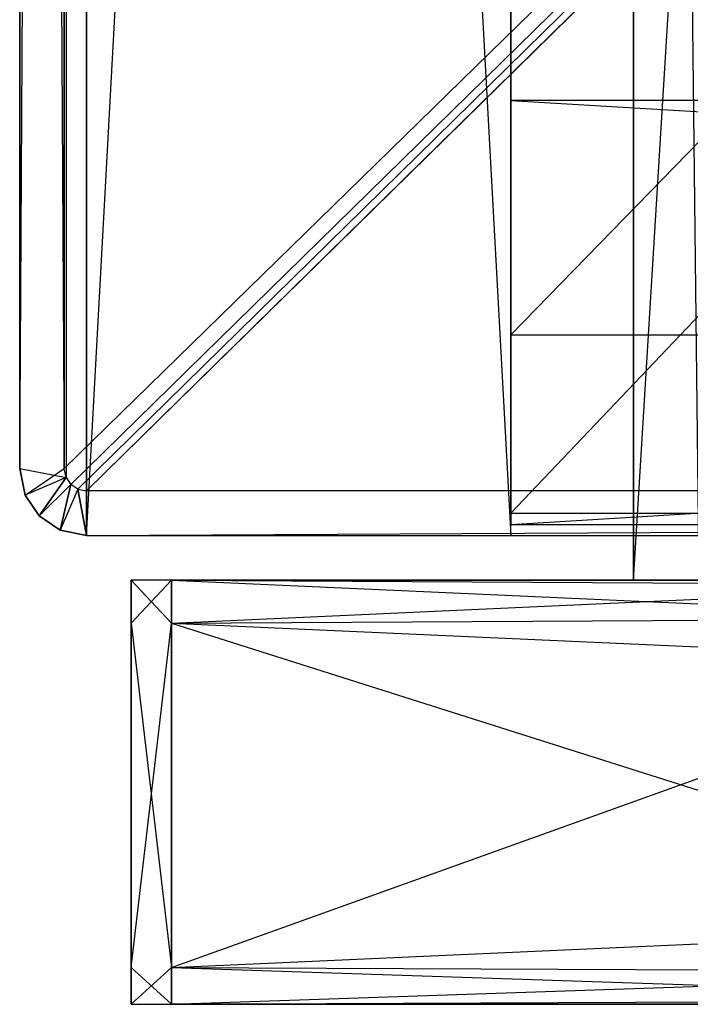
# Model space of a CAD drawing. Extents: x -0.356 to 0, y -0.372 to 0.
# Tile 1 of 32: x -0.356 to -0.326, y -0.37 to -0.326. Entities that reach past the tile are written whole.
import ezdxf

# ---------------------------------------------------------------- set-up
doc = ezdxf.new("R2010")
doc.units = 0
for name, color, linetype in [('L0_BLENDE_N_A714__0___REPLACEMT', 7, 'CONTINUOUS'), ('L10_SCHUB_N_A714__3___REPLACEMT', 7, 'CONTINUOUS'), ('L14_FRONTO_N_A714__0___REPLACEM', 7, 'CONTINUOUS'), ('L1_KORPUS_N_A714__5___REPLACEMT', 7, 'CONTINUOUS'), ('L21_FRONTU_N_A714__0___REPLACEM', 7, 'CONTINUOUS'), ('L4_KORPUS_N_A714__2___REPLACEMT', 7, 'CONTINUOUS'), ('L5_KORPUS_N_A714__1___REPLACEMT', 7, 'CONTINUOUS'), ('L6_KORPUS_N_A714__0___REPLACEMT', 7, 'CONTINUOUS'), ('L7_PLATTE_N_A714__0___REPLACEMT', 7, 'CONTINUOUS')]:
    doc.layers.add(name, color=color, linetype=linetype)

msp = doc.modelspace()

# ---------------------------------------------------------------- linework, layer by layer
at = {"layer": 'L0_BLENDE_N_A714__0___REPLACEMT', "color": 250}
for points, invisible_edges in [([(-0.022, -0.3485, 0.551), (-0.334, -0.3295, 0.551), (-0.334, -0.3485, 0.551), (-0.022, -0.3485, 0.551)], 13), ([(-0.334, -0.3295, 0.551), (-0.022, -0.3485, 0.551), (-0.022, -0.3295, 0.551), (-0.334, -0.3295, 0.551)], 14), ([(-0.334, -0.3295, 0.551), (-0.022, -0.3295, 0.485), (-0.334, -0.3295, 0.485), (-0.334, -0.3295, 0.551)], 13), ([(-0.022, -0.3295, 0.485), (-0.334, -0.3295, 0.551), (-0.022, -0.3295, 0.551), (-0.022, -0.3295, 0.485)], 14), ([(-0.022, -0.3295, 0.485), (-0.334, -0.3485, 0.485), (-0.334, -0.3295, 0.485), (-0.022, -0.3295, 0.485)], 13), ([(-0.334, -0.3485, 0.485), (-0.022, -0.3295, 0.485), (-0.022, -0.3485, 0.485), (-0.334, -0.3485, 0.485)], 14), ([(-0.334, -0.3485, 0.551), (-0.334, -0.3295, 0.485), (-0.334, -0.3485, 0.485), (-0.334, -0.3485, 0.551)], 13), ([(-0.334, -0.3295, 0.485), (-0.334, -0.3485, 0.551), (-0.334, -0.3295, 0.551), (-0.334, -0.3295, 0.485)], 14), ([(-0.022, -0.3485, 0.551), (-0.334, -0.3485, 0.485), (-0.022, -0.3485, 0.485), (-0.022, -0.3485, 0.551)], 13), ([(-0.334, -0.3485, 0.485), (-0.022, -0.3485, 0.551), (-0.334, -0.3485, 0.551), (-0.334, -0.3485, 0.485)], 14)]:
    msp.add_3dface(points, dxfattribs=dict(at, invisible_edges=invisible_edges))
at = {"layer": 'L10_SCHUB_N_A714__3___REPLACEMT', "color": 8}
for points, invisible_edges in [([(-0.325575, -0.351, 0.646403), (-0.3285, -0.089, 0.6074), (-0.3285, -0.351, 0.6074), (-0.325575, -0.351, 0.646403)], 13), ([(-0.3285, -0.089, 0.6074), (-0.325575, -0.351, 0.646403), (-0.325575, -0.089, 0.646403), (-0.3285, -0.089, 0.6074)], 14), ([(-0.3285, -0.351, 0.6074), (-0.3285, -0.089, 0.5634), (-0.3285, -0.351, 0.5634), (-0.3285, -0.351, 0.6074)], 13), ([(-0.3285, -0.089, 0.5634), (-0.3285, -0.351, 0.6074), (-0.3285, -0.089, 0.6074), (-0.3285, -0.089, 0.5634)], 14), ([(-0.3125, -0.089, 0.5634), (-0.3285, -0.351, 0.5634), (-0.3285, -0.089, 0.5634), (-0.3125, -0.089, 0.5634)], 13), ([(-0.3285, -0.351, 0.5634), (-0.3125, -0.089, 0.5634), (-0.3125, -0.351, 0.5634), (-0.3285, -0.351, 0.5634)], 14), ([(-0.3125, -0.351, 0.6464), (-0.3285, -0.351, 0.5634), (-0.3125, -0.351, 0.5634), (-0.3125, -0.351, 0.6464)], 13), ([(-0.3285, -0.351, 0.5634), (-0.3125, -0.351, 0.6464), (-0.3285, -0.351, 0.6074), (-0.3285, -0.351, 0.5634)], 10), ([(-0.3285, -0.351, 0.6074), (-0.3125, -0.351, 0.6464), (-0.325575, -0.351, 0.646403), (-0.3285, -0.351, 0.6074)], 13)]:
    msp.add_3dface(points, dxfattribs=dict(at, invisible_edges=invisible_edges))
at = {"layer": 'L14_FRONTO_N_A714__0___REPLACEM', "color": 8}
for points, invisible_edges in [([(-0.351, -0.352928, 0.85429), (-0.351, -0.351, 0.522618), (-0.351, -0.352928, 0.522618), (-0.351, -0.352928, 0.85429)], 13), ([(-0.351, -0.351, 0.522618), (-0.351, -0.352928, 0.85429), (-0.351, -0.351, 0.85429), (-0.351, -0.351, 0.522618)], 14), ([(-0.351, -0.351, 0.85429), (-0.349193, -0.351, 0.522618), (-0.351, -0.351, 0.522618), (-0.351, -0.351, 0.85429)], 13), ([(-0.349193, -0.351, 0.522618), (-0.351, -0.351, 0.85429), (-0.349193, -0.351, 0.85429), (-0.349193, -0.351, 0.522618)], 14), ([(-0.351, -0.352928, 0.856), (-0.351, -0.351, 0.85429), (-0.351, -0.352928, 0.85429), (-0.351, -0.352928, 0.856)], 13), ([(-0.351, -0.351, 0.85429), (-0.351, -0.352928, 0.856), (-0.351, -0.351, 0.856), (-0.351, -0.351, 0.85429)], 14), ([(-0.351, -0.351, 0.856), (-0.349193, -0.351, 0.85429), (-0.351, -0.351, 0.85429), (-0.351, -0.351, 0.856)], 13), ([(-0.349193, -0.351, 0.85429), (-0.351, -0.351, 0.856), (-0.349193, -0.351, 0.856), (-0.349193, -0.351, 0.85429)], 14), ([(-0.349193, -0.352928, 0.856), (-0.351, -0.351, 0.856), (-0.351, -0.352928, 0.856), (-0.349193, -0.352928, 0.856)], 13), ([(-0.351, -0.351, 0.856), (-0.349193, -0.352928, 0.856), (-0.349193, -0.351, 0.856), (-0.351, -0.351, 0.856)], 14), ([(-0.351, -0.352928, 0.522618), (-0.351, -0.351, 0.521), (-0.351, -0.352928, 0.521), (-0.351, -0.352928, 0.522618)], 13), ([(-0.351, -0.351, 0.521), (-0.351, -0.352928, 0.522618), (-0.351, -0.351, 0.522618), (-0.351, -0.351, 0.521)], 14), ([(-0.351, -0.351, 0.522618), (-0.349193, -0.351, 0.521), (-0.351, -0.351, 0.521), (-0.351, -0.351, 0.522618)], 13), ([(-0.349193, -0.351, 0.521), (-0.351, -0.351, 0.522618), (-0.349193, -0.351, 0.522618), (-0.349193, -0.351, 0.521)], 14), ([(-0.349193, -0.351, 0.521), (-0.351, -0.352928, 0.521), (-0.351, -0.351, 0.521), (-0.349193, -0.351, 0.521)], 13), ([(-0.351, -0.352928, 0.521), (-0.349193, -0.351, 0.521), (-0.349193, -0.352928, 0.521), (-0.351, -0.352928, 0.521)], 14), ([(-0.349193, -0.351, 0.856), (-0.006722, -0.351, 0.85429), (-0.349193, -0.351, 0.85429), (-0.349193, -0.351, 0.856)], 13), ([(-0.006722, -0.351, 0.85429), (-0.349193, -0.351, 0.856), (-0.006722, -0.351, 0.856), (-0.006722, -0.351, 0.85429)], 14), ([(-0.349193, -0.351, 0.85429), (-0.306902, -0.351, 0.522618), (-0.349193, -0.351, 0.522618), (-0.349193, -0.351, 0.85429)], 13), ([(-0.306902, -0.351, 0.522618), (-0.349193, -0.351, 0.85429), (-0.306834, -0.351, 0.534658), (-0.306902, -0.351, 0.522618)], 10), ([(-0.306834, -0.351, 0.534658), (-0.349193, -0.351, 0.85429), (-0.30659, -0.351, 0.5363), (-0.306834, -0.351, 0.534658)], 13), ([(-0.30659, -0.351, 0.5363), (-0.349193, -0.351, 0.85429), (-0.305628, -0.351, 0.539473), (-0.30659, -0.351, 0.5363)], 10), ([(-0.305628, -0.351, 0.539473), (-0.349193, -0.351, 0.85429), (-0.304065, -0.351, 0.542398), (-0.305628, -0.351, 0.539473)], 13), ([(-0.304065, -0.351, 0.542398), (-0.349193, -0.351, 0.85429), (-0.301961, -0.351, 0.544961), (-0.304065, -0.351, 0.542398)], 10), ([(-0.301961, -0.351, 0.544961), (-0.349193, -0.351, 0.85429), (-0.299398, -0.351, 0.547065), (-0.301961, -0.351, 0.544961)], 13), ([(-0.299398, -0.351, 0.547065), (-0.349193, -0.351, 0.85429), (-0.296473, -0.351, 0.548628), (-0.299398, -0.351, 0.547065)], 10), ([(-0.296473, -0.351, 0.548628), (-0.349193, -0.351, 0.85429), (-0.2933, -0.351, 0.54959), (-0.296473, -0.351, 0.548628)], 13), ([(-0.2933, -0.351, 0.54959), (-0.349193, -0.351, 0.85429), (-0.29, -0.351, 0.549915), (-0.2933, -0.351, 0.54959)], 10), ([(-0.006722, -0.351, 0.85429), (-0.29, -0.351, 0.549915), (-0.349193, -0.351, 0.85429), (-0.006722, -0.351, 0.85429)], 15), ([(-0.349193, -0.351, 0.522618), (-0.306915, -0.351, 0.521), (-0.349193, -0.351, 0.521), (-0.349193, -0.351, 0.522618)], 13), ([(-0.306915, -0.351, 0.521), (-0.349193, -0.351, 0.522618), (-0.306902, -0.351, 0.522618), (-0.306915, -0.351, 0.521)], 14), ([(-0.006722, -0.352928, 0.856), (-0.349193, -0.351, 0.856), (-0.349193, -0.352928, 0.856), (-0.006722, -0.352928, 0.856)], 13), ([(-0.349193, -0.351, 0.856), (-0.006722, -0.352928, 0.856), (-0.006722, -0.351, 0.856), (-0.349193, -0.351, 0.856)], 14), ([(-0.306915, -0.351, 0.521), (-0.349193, -0.352928, 0.521), (-0.349193, -0.351, 0.521), (-0.306915, -0.351, 0.521)], 13), ([(-0.349193, -0.352928, 0.521), (-0.306915, -0.351, 0.521), (-0.306214, -0.352928, 0.521), (-0.349193, -0.352928, 0.521)], 14), ([(-0.351, -0.368345, 0.85429), (-0.351, -0.352928, 0.522618), (-0.351, -0.368345, 0.522618), (-0.351, -0.368345, 0.85429)], 13), ([(-0.351, -0.352928, 0.522618), (-0.351, -0.368345, 0.85429), (-0.351, -0.352928, 0.85429), (-0.351, -0.352928, 0.522618)], 14), ([(-0.351, -0.368345, 0.522618), (-0.351, -0.352928, 0.521), (-0.351, -0.368345, 0.521), (-0.351, -0.368345, 0.522618)], 13), ([(-0.351, -0.352928, 0.521), (-0.351, -0.368345, 0.522618), (-0.351, -0.352928, 0.522618), (-0.351, -0.352928, 0.521)], 14), ([(-0.349193, -0.352928, 0.521), (-0.351, -0.368345, 0.521), (-0.351, -0.352928, 0.521), (-0.349193, -0.352928, 0.521)], 13), ([(-0.351, -0.368345, 0.521), (-0.349193, -0.352928, 0.521), (-0.349193, -0.368345, 0.521), (-0.351, -0.368345, 0.521)], 14), ([(-0.349193, -0.368345, 0.856), (-0.351, -0.352928, 0.856), (-0.351, -0.368345, 0.856), (-0.349193, -0.368345, 0.856)], 13), ([(-0.351, -0.352928, 0.856), (-0.349193, -0.368345, 0.856), (-0.349193, -0.352928, 0.856), (-0.351, -0.352928, 0.856)], 14), ([(-0.351, -0.368345, 0.856), (-0.351, -0.352928, 0.85429), (-0.351, -0.368345, 0.85429), (-0.351, -0.368345, 0.856)], 13), ([(-0.351, -0.352928, 0.85429), (-0.351, -0.368345, 0.856), (-0.351, -0.352928, 0.856), (-0.351, -0.352928, 0.85429)], 14), ([(-0.306214, -0.352928, 0.521), (-0.349193, -0.368345, 0.521), (-0.349193, -0.352928, 0.521), (-0.306214, -0.352928, 0.521)], 13), ([(-0.349193, -0.368345, 0.521), (-0.306214, -0.352928, 0.521), (-0.300602, -0.368345, 0.521), (-0.349193, -0.368345, 0.521)], 14), ([(-0.006722, -0.368345, 0.856), (-0.349193, -0.352928, 0.856), (-0.349193, -0.368345, 0.856), (-0.006722, -0.368345, 0.856)], 13), ([(-0.349193, -0.352928, 0.856), (-0.006722, -0.368345, 0.856), (-0.006722, -0.352928, 0.856), (-0.349193, -0.352928, 0.856)], 14), ([(-0.351, -0.37, 0.85429), (-0.351, -0.368345, 0.522618), (-0.351, -0.37, 0.522618), (-0.351, -0.37, 0.85429)], 13), ([(-0.351, -0.368345, 0.522618), (-0.351, -0.37, 0.85429), (-0.351, -0.368345, 0.85429), (-0.351, -0.368345, 0.522618)], 14), ([(-0.351, -0.37, 0.856), (-0.351, -0.368345, 0.85429), (-0.351, -0.37, 0.85429), (-0.351, -0.37, 0.856)], 13), ([(-0.351, -0.368345, 0.85429), (-0.351, -0.37, 0.856), (-0.351, -0.368345, 0.856), (-0.351, -0.368345, 0.85429)], 14), ([(-0.349193, -0.368345, 0.521), (-0.351, -0.37, 0.521), (-0.351, -0.368345, 0.521), (-0.349193, -0.368345, 0.521)], 13), ([(-0.351, -0.37, 0.521), (-0.349193, -0.368345, 0.521), (-0.349193, -0.37, 0.521), (-0.351, -0.37, 0.521)], 14), ([(-0.349193, -0.37, 0.856), (-0.351, -0.368345, 0.856), (-0.351, -0.37, 0.856), (-0.349193, -0.37, 0.856)], 13), ([(-0.351, -0.368345, 0.856), (-0.349193, -0.37, 0.856), (-0.349193, -0.368345, 0.856), (-0.351, -0.368345, 0.856)], 14), ([(-0.351, -0.37, 0.522618), (-0.351, -0.368345, 0.521), (-0.351, -0.37, 0.521), (-0.351, -0.37, 0.522618)], 13), ([(-0.351, -0.368345, 0.521), (-0.351, -0.37, 0.522618), (-0.351, -0.368345, 0.522618), (-0.351, -0.368345, 0.521)], 14), ([(-0.300602, -0.368345, 0.521), (-0.349193, -0.37, 0.521), (-0.349193, -0.368345, 0.521), (-0.300602, -0.368345, 0.521)], 13), ([(-0.349193, -0.37, 0.521), (-0.300602, -0.368345, 0.521), (-0.3, -0.37, 0.521), (-0.349193, -0.37, 0.521)], 14), ([(-0.006722, -0.37, 0.856), (-0.349193, -0.368345, 0.856), (-0.349193, -0.37, 0.856), (-0.006722, -0.37, 0.856)], 13), ([(-0.349193, -0.368345, 0.856), (-0.006722, -0.37, 0.856), (-0.006722, -0.368345, 0.856), (-0.349193, -0.368345, 0.856)], 14), ([(-0.349193, -0.37, 0.85429), (-0.351, -0.37, 0.522618), (-0.349193, -0.37, 0.522618), (-0.349193, -0.37, 0.85429)], 13), ([(-0.351, -0.37, 0.522618), (-0.349193, -0.37, 0.85429), (-0.351, -0.37, 0.85429), (-0.351, -0.37, 0.522618)], 14), ([(-0.349193, -0.37, 0.522618), (-0.351, -0.37, 0.521), (-0.349193, -0.37, 0.521), (-0.349193, -0.37, 0.522618)], 13), ([(-0.351, -0.37, 0.521), (-0.349193, -0.37, 0.522618), (-0.351, -0.37, 0.522618), (-0.351, -0.37, 0.521)], 14), ([(-0.349193, -0.37, 0.856), (-0.351, -0.37, 0.85429), (-0.349193, -0.37, 0.85429), (-0.349193, -0.37, 0.856)], 13), ([(-0.351, -0.37, 0.85429), (-0.349193, -0.37, 0.856), (-0.351, -0.37, 0.856), (-0.351, -0.37, 0.85429)], 14), ([(-0.3, -0.37, 0.533), (-0.349193, -0.37, 0.522618), (-0.3, -0.37, 0.522618), (-0.3, -0.37, 0.533)], 10), ([(-0.349193, -0.37, 0.522618), (-0.3, -0.37, 0.533), (-0.349193, -0.37, 0.85429), (-0.349193, -0.37, 0.522618)], 13), ([(-0.349193, -0.37, 0.85429), (-0.3, -0.37, 0.533), (-0.299808, -0.37, 0.534951), (-0.349193, -0.37, 0.85429)], 10), ([(-0.349193, -0.37, 0.85429), (-0.299808, -0.37, 0.534951), (-0.299239, -0.37, 0.536827), (-0.349193, -0.37, 0.85429)], 13), ([(-0.349193, -0.37, 0.85429), (-0.299239, -0.37, 0.536827), (-0.298315, -0.37, 0.538556), (-0.349193, -0.37, 0.85429)], 15), ([(-0.349193, -0.37, 0.85429), (-0.298315, -0.37, 0.538556), (-0.297071, -0.37, 0.540071), (-0.349193, -0.37, 0.85429)], 15), ([(-0.349193, -0.37, 0.85429), (-0.297071, -0.37, 0.540071), (-0.295556, -0.37, 0.541315), (-0.349193, -0.37, 0.85429)], 15), ([(-0.349193, -0.37, 0.85429), (-0.295556, -0.37, 0.541315), (-0.293827, -0.37, 0.542239), (-0.349193, -0.37, 0.85429)], 15), ([(-0.349193, -0.37, 0.85429), (-0.293827, -0.37, 0.542239), (-0.291951, -0.37, 0.542808), (-0.349193, -0.37, 0.85429)], 15), ([(-0.349193, -0.37, 0.85429), (-0.291951, -0.37, 0.542808), (-0.29, -0.37, 0.543), (-0.349193, -0.37, 0.85429)], 15), ([(-0.349193, -0.37, 0.85429), (-0.29, -0.37, 0.543), (-0.006722, -0.37, 0.85429), (-0.349193, -0.37, 0.85429)], 15), ([(-0.3, -0.37, 0.522618), (-0.349193, -0.37, 0.521), (-0.3, -0.37, 0.521), (-0.3, -0.37, 0.522618)], 13), ([(-0.349193, -0.37, 0.521), (-0.3, -0.37, 0.522618), (-0.349193, -0.37, 0.522618), (-0.349193, -0.37, 0.521)], 14), ([(-0.006722, -0.37, 0.856), (-0.349193, -0.37, 0.85429), (-0.006722, -0.37, 0.85429), (-0.006722, -0.37, 0.856)], 13), ([(-0.349193, -0.37, 0.85429), (-0.006722, -0.37, 0.856), (-0.349193, -0.37, 0.856), (-0.349193, -0.37, 0.85429)], 14)]:
    msp.add_3dface(points, dxfattribs=dict(at, invisible_edges=invisible_edges))
at = {"layer": 'L1_KORPUS_N_A714__5___REPLACEMT', "color": 8}
for points, invisible_edges in [([(-0.353, -0.349, 0.8465), (-0.353, 0), (-0.353, -0.349), (-0.353, -0.349, 0.8465)], 13), ([(-0.353, 0), (-0.353, -0.349, 0.8465), (-0.353, 0, 0.8465), (-0.353, 0)], 14), ([(-0.334, 0), (-0.353, -0.349), (-0.353, 0), (-0.334, 0)], 13), ([(-0.353, -0.349), (-0.334, 0), (-0.334, -0.349), (-0.353, -0.349)], 14), ([(-0.334, -0.349, 0.8465), (-0.353, 0, 0.8465), (-0.353, -0.349, 0.8465), (-0.334, -0.349, 0.8465)], 13), ([(-0.353, 0, 0.8465), (-0.334, -0.349, 0.8465), (-0.334, 0, 0.8465), (-0.353, 0, 0.8465)], 14), ([(-0.334, 0), (-0.334, -0.349, 0.8465), (-0.334, -0.349), (-0.334, 0)], 13), ([(-0.334, -0.349, 0.8465), (-0.334, 0), (-0.334, 0, 0.8465), (-0.334, -0.349, 0.8465)], 14), ([(-0.334, -0.349, 0.8465), (-0.353, -0.349), (-0.334, -0.349), (-0.334, -0.349, 0.8465)], 13), ([(-0.353, -0.349), (-0.334, -0.349, 0.8465), (-0.353, -0.349, 0.8465), (-0.353, -0.349)], 14)]:
    msp.add_3dface(points, dxfattribs=dict(at, invisible_edges=invisible_edges))
at = {"layer": 'L21_FRONTU_N_A714__0___REPLACEM', "color": 8}
for points, invisible_edges in [([(-0.351, -0.352928, 0.514382), (-0.351, -0.351, 0.00371), (-0.351, -0.352928, 0.00371), (-0.351, -0.352928, 0.514382)], 13), ([(-0.351, -0.351, 0.00371), (-0.351, -0.352928, 0.514382), (-0.351, -0.351, 0.514382), (-0.351, -0.351, 0.00371)], 14), ([(-0.351, -0.351, 0.514382), (-0.349193, -0.351, 0.00371), (-0.351, -0.351, 0.00371), (-0.351, -0.351, 0.514382)], 13), ([(-0.349193, -0.351, 0.00371), (-0.351, -0.351, 0.514382), (-0.349193, -0.351, 0.514382), (-0.349193, -0.351, 0.00371)], 14), ([(-0.351, -0.352928, 0.00371), (-0.351, -0.351, 0.002), (-0.351, -0.352928, 0.002), (-0.351, -0.352928, 0.00371)], 13), ([(-0.351, -0.351, 0.002), (-0.351, -0.352928, 0.00371), (-0.351, -0.351, 0.00371), (-0.351, -0.351, 0.002)], 14), ([(-0.351, -0.351, 0.00371), (-0.349193, -0.351, 0.002), (-0.351, -0.351, 0.002), (-0.351, -0.351, 0.00371)], 13), ([(-0.349193, -0.351, 0.002), (-0.351, -0.351, 0.00371), (-0.349193, -0.351, 0.00371), (-0.349193, -0.351, 0.002)], 14), ([(-0.349193, -0.351, 0.002), (-0.351, -0.352928, 0.002), (-0.351, -0.351, 0.002), (-0.349193, -0.351, 0.002)], 13), ([(-0.351, -0.352928, 0.002), (-0.349193, -0.351, 0.002), (-0.349193, -0.352928, 0.002), (-0.351, -0.352928, 0.002)], 14), ([(-0.351, -0.352928, 0.516), (-0.351, -0.351, 0.514382), (-0.351, -0.352928, 0.514382), (-0.351, -0.352928, 0.516)], 13), ([(-0.351, -0.351, 0.514382), (-0.351, -0.352928, 0.516), (-0.351, -0.351, 0.516), (-0.351, -0.351, 0.514382)], 14), ([(-0.351, -0.351, 0.516), (-0.349193, -0.351, 0.514382), (-0.351, -0.351, 0.514382), (-0.351, -0.351, 0.516)], 13), ([(-0.349193, -0.351, 0.514382), (-0.351, -0.351, 0.516), (-0.349193, -0.351, 0.516), (-0.349193, -0.351, 0.514382)], 14), ([(-0.349193, -0.352928, 0.516), (-0.351, -0.351, 0.516), (-0.351, -0.352928, 0.516), (-0.349193, -0.352928, 0.516)], 13), ([(-0.351, -0.351, 0.516), (-0.349193, -0.352928, 0.516), (-0.349193, -0.351, 0.516), (-0.351, -0.351, 0.516)], 14), ([(-0.349193, -0.351, 0.00371), (-0.006722, -0.351, 0.002), (-0.349193, -0.351, 0.002), (-0.349193, -0.351, 0.00371)], 13), ([(-0.006722, -0.351, 0.002), (-0.349193, -0.351, 0.00371), (-0.006722, -0.351, 0.00371), (-0.006722, -0.351, 0.002)], 14), ([(-0.349193, -0.351, 0.514382), (-0.006722, -0.351, 0.00371), (-0.349193, -0.351, 0.00371), (-0.349193, -0.351, 0.514382)], 13), ([(-0.006722, -0.351, 0.00371), (-0.349193, -0.351, 0.514382), (-0.296473, -0.351, 0.488372), (-0.006722, -0.351, 0.00371)], 10), ([(-0.296473, -0.351, 0.488372), (-0.349193, -0.351, 0.514382), (-0.299398, -0.351, 0.489935), (-0.296473, -0.351, 0.488372)], 13), ([(-0.299398, -0.351, 0.489935), (-0.349193, -0.351, 0.514382), (-0.301961, -0.351, 0.492039), (-0.299398, -0.351, 0.489935)], 10), ([(-0.301961, -0.351, 0.492039), (-0.349193, -0.351, 0.514382), (-0.304065, -0.351, 0.494602), (-0.301961, -0.351, 0.492039)], 13), ([(-0.304065, -0.351, 0.494602), (-0.349193, -0.351, 0.514382), (-0.305628, -0.351, 0.497527), (-0.304065, -0.351, 0.494602)], 10), ([(-0.305628, -0.351, 0.497527), (-0.349193, -0.351, 0.514382), (-0.30659, -0.351, 0.5007), (-0.305628, -0.351, 0.497527)], 13), ([(-0.30659, -0.351, 0.5007), (-0.349193, -0.351, 0.514382), (-0.306834, -0.351, 0.502342), (-0.30659, -0.351, 0.5007)], 10), ([(-0.306834, -0.351, 0.502342), (-0.349193, -0.351, 0.514382), (-0.306902, -0.351, 0.514382), (-0.306834, -0.351, 0.502342)], 13), ([(-0.349193, -0.351, 0.516), (-0.306902, -0.351, 0.514382), (-0.349193, -0.351, 0.514382), (-0.349193, -0.351, 0.516)], 13), ([(-0.306902, -0.351, 0.514382), (-0.349193, -0.351, 0.516), (-0.306915, -0.351, 0.516), (-0.306902, -0.351, 0.514382)], 14), ([(-0.006722, -0.351, 0.002), (-0.349193, -0.352928, 0.002), (-0.349193, -0.351, 0.002), (-0.006722, -0.351, 0.002)], 13), ([(-0.349193, -0.352928, 0.002), (-0.006722, -0.351, 0.002), (-0.006722, -0.352928, 0.002), (-0.349193, -0.352928, 0.002)], 14), ([(-0.306214, -0.352928, 0.516), (-0.349193, -0.351, 0.516), (-0.349193, -0.352928, 0.516), (-0.306214, -0.352928, 0.516)], 13), ([(-0.349193, -0.351, 0.516), (-0.306214, -0.352928, 0.516), (-0.306915, -0.351, 0.516), (-0.349193, -0.351, 0.516)], 14), ([(-0.351, -0.368345, 0.514382), (-0.351, -0.352928, 0.00371), (-0.351, -0.368345, 0.00371), (-0.351, -0.368345, 0.514382)], 13), ([(-0.351, -0.352928, 0.00371), (-0.351, -0.368345, 0.514382), (-0.351, -0.352928, 0.514382), (-0.351, -0.352928, 0.00371)], 14), ([(-0.351, -0.368345, 0.516), (-0.351, -0.352928, 0.514382), (-0.351, -0.368345, 0.514382), (-0.351, -0.368345, 0.516)], 13), ([(-0.351, -0.352928, 0.514382), (-0.351, -0.368345, 0.516), (-0.351, -0.352928, 0.516), (-0.351, -0.352928, 0.514382)], 14), ([(-0.349193, -0.368345, 0.516), (-0.351, -0.352928, 0.516), (-0.351, -0.368345, 0.516), (-0.349193, -0.368345, 0.516)], 13), ([(-0.351, -0.352928, 0.516), (-0.349193, -0.368345, 0.516), (-0.349193, -0.352928, 0.516), (-0.351, -0.352928, 0.516)], 14), ([(-0.349193, -0.352928, 0.002), (-0.351, -0.368345, 0.002), (-0.351, -0.352928, 0.002), (-0.349193, -0.352928, 0.002)], 13), ([(-0.351, -0.368345, 0.002), (-0.349193, -0.352928, 0.002), (-0.349193, -0.368345, 0.002), (-0.351, -0.368345, 0.002)], 14), ([(-0.351, -0.368345, 0.00371), (-0.351, -0.352928, 0.002), (-0.351, -0.368345, 0.002), (-0.351, -0.368345, 0.00371)], 13), ([(-0.351, -0.352928, 0.002), (-0.351, -0.368345, 0.00371), (-0.351, -0.352928, 0.00371), (-0.351, -0.352928, 0.002)], 14), ([(-0.300602, -0.368345, 0.516), (-0.349193, -0.352928, 0.516), (-0.349193, -0.368345, 0.516), (-0.300602, -0.368345, 0.516)], 13), ([(-0.349193, -0.352928, 0.516), (-0.300602, -0.368345, 0.516), (-0.306214, -0.352928, 0.516), (-0.349193, -0.352928, 0.516)], 14), ([(-0.006722, -0.352928, 0.002), (-0.349193, -0.368345, 0.002), (-0.349193, -0.352928, 0.002), (-0.006722, -0.352928, 0.002)], 13), ([(-0.349193, -0.368345, 0.002), (-0.006722, -0.352928, 0.002), (-0.006722, -0.368345, 0.002), (-0.349193, -0.368345, 0.002)], 14), ([(-0.351, -0.37, 0.514382), (-0.351, -0.368345, 0.00371), (-0.351, -0.37, 0.00371), (-0.351, -0.37, 0.514382)], 13), ([(-0.351, -0.368345, 0.00371), (-0.351, -0.37, 0.514382), (-0.351, -0.368345, 0.514382), (-0.351, -0.368345, 0.00371)], 14), ([(-0.351, -0.37, 0.00371), (-0.351, -0.368345, 0.002), (-0.351, -0.37, 0.002), (-0.351, -0.37, 0.00371)], 13), ([(-0.351, -0.368345, 0.002), (-0.351, -0.37, 0.00371), (-0.351, -0.368345, 0.00371), (-0.351, -0.368345, 0.002)], 14), ([(-0.349193, -0.37, 0.516), (-0.351, -0.368345, 0.516), (-0.351, -0.37, 0.516), (-0.349193, -0.37, 0.516)], 13), ([(-0.351, -0.368345, 0.516), (-0.349193, -0.37, 0.516), (-0.349193, -0.368345, 0.516), (-0.351, -0.368345, 0.516)], 14), ([(-0.349193, -0.368345, 0.002), (-0.351, -0.37, 0.002), (-0.351, -0.368345, 0.002), (-0.349193, -0.368345, 0.002)], 13), ([(-0.351, -0.37, 0.002), (-0.349193, -0.368345, 0.002), (-0.349193, -0.37, 0.002), (-0.351, -0.37, 0.002)], 14), ([(-0.351, -0.37, 0.516), (-0.351, -0.368345, 0.514382), (-0.351, -0.37, 0.514382), (-0.351, -0.37, 0.516)], 13), ([(-0.351, -0.368345, 0.514382), (-0.351, -0.37, 0.516), (-0.351, -0.368345, 0.516), (-0.351, -0.368345, 0.514382)], 14), ([(-0.3, -0.37, 0.516), (-0.349193, -0.368345, 0.516), (-0.349193, -0.37, 0.516), (-0.3, -0.37, 0.516)], 13), ([(-0.349193, -0.368345, 0.516), (-0.3, -0.37, 0.516), (-0.300602, -0.368345, 0.516), (-0.349193, -0.368345, 0.516)], 14), ([(-0.006722, -0.368345, 0.002), (-0.349193, -0.37, 0.002), (-0.349193, -0.368345, 0.002), (-0.006722, -0.368345, 0.002)], 13), ([(-0.349193, -0.37, 0.002), (-0.006722, -0.368345, 0.002), (-0.006722, -0.37, 0.002), (-0.349193, -0.37, 0.002)], 14), ([(-0.349193, -0.37, 0.514382), (-0.351, -0.37, 0.00371), (-0.349193, -0.37, 0.00371), (-0.349193, -0.37, 0.514382)], 13), ([(-0.351, -0.37, 0.00371), (-0.349193, -0.37, 0.514382), (-0.351, -0.37, 0.514382), (-0.351, -0.37, 0.00371)], 14), ([(-0.349193, -0.37, 0.516), (-0.351, -0.37, 0.514382), (-0.349193, -0.37, 0.514382), (-0.349193, -0.37, 0.516)], 13), ([(-0.351, -0.37, 0.514382), (-0.349193, -0.37, 0.516), (-0.351, -0.37, 0.516), (-0.351, -0.37, 0.514382)], 14), ([(-0.349193, -0.37, 0.00371), (-0.351, -0.37, 0.002), (-0.349193, -0.37, 0.002), (-0.349193, -0.37, 0.00371)], 13), ([(-0.351, -0.37, 0.002), (-0.349193, -0.37, 0.00371), (-0.351, -0.37, 0.00371), (-0.351, -0.37, 0.002)], 14), ([(-0.006722, -0.37, 0.514586), (-0.349193, -0.37, 0.00371), (-0.006722, -0.37, 0.00371), (-0.006722, -0.37, 0.514586)], 13), ([(-0.349193, -0.37, 0.00371), (-0.006722, -0.37, 0.514586), (-0.062173, -0.37, 0.494761), (-0.349193, -0.37, 0.00371)], 10), ([(-0.349193, -0.37, 0.00371), (-0.062173, -0.37, 0.494761), (-0.064049, -0.37, 0.494192), (-0.349193, -0.37, 0.00371)], 13), ([(-0.349193, -0.37, 0.00371), (-0.064049, -0.37, 0.494192), (-0.066, -0.37, 0.494), (-0.349193, -0.37, 0.00371)], 10), ([(-0.349193, -0.37, 0.00371), (-0.293827, -0.37, 0.494761), (-0.349193, -0.37, 0.514382), (-0.349193, -0.37, 0.00371)], 10), ([(-0.293827, -0.37, 0.494761), (-0.349193, -0.37, 0.00371), (-0.291951, -0.37, 0.494192), (-0.293827, -0.37, 0.494761)], 13), ([(-0.291951, -0.37, 0.494192), (-0.349193, -0.37, 0.00371), (-0.29, -0.37, 0.494), (-0.291951, -0.37, 0.494192)], 10), ([(-0.29, -0.37, 0.494), (-0.349193, -0.37, 0.00371), (-0.066, -0.37, 0.494), (-0.29, -0.37, 0.494)], 15), ([(-0.349193, -0.37, 0.514382), (-0.293827, -0.37, 0.494761), (-0.295556, -0.37, 0.495685), (-0.349193, -0.37, 0.514382)], 15), ([(-0.349193, -0.37, 0.514382), (-0.295556, -0.37, 0.495685), (-0.297071, -0.37, 0.496929), (-0.349193, -0.37, 0.514382)], 15), ([(-0.349193, -0.37, 0.514382), (-0.297071, -0.37, 0.496929), (-0.298315, -0.37, 0.498444), (-0.349193, -0.37, 0.514382)], 15), ([(-0.349193, -0.37, 0.514382), (-0.298315, -0.37, 0.498444), (-0.299239, -0.37, 0.500173), (-0.349193, -0.37, 0.514382)], 15), ([(-0.349193, -0.37, 0.514382), (-0.299239, -0.37, 0.500173), (-0.299808, -0.37, 0.502049), (-0.349193, -0.37, 0.514382)], 15), ([(-0.349193, -0.37, 0.514382), (-0.299808, -0.37, 0.502049), (-0.3, -0.37, 0.504), (-0.349193, -0.37, 0.514382)], 15), ([(-0.349193, -0.37, 0.514382), (-0.3, -0.37, 0.504), (-0.3, -0.37, 0.514382), (-0.349193, -0.37, 0.514382)], 11), ([(-0.3, -0.37, 0.516), (-0.349193, -0.37, 0.514382), (-0.3, -0.37, 0.514382), (-0.3, -0.37, 0.516)], 13), ([(-0.349193, -0.37, 0.514382), (-0.3, -0.37, 0.516), (-0.349193, -0.37, 0.516), (-0.349193, -0.37, 0.514382)], 14), ([(-0.006722, -0.37, 0.00371), (-0.349193, -0.37, 0.002), (-0.006722, -0.37, 0.002), (-0.006722, -0.37, 0.00371)], 13), ([(-0.349193, -0.37, 0.002), (-0.006722, -0.37, 0.00371), (-0.349193, -0.37, 0.00371), (-0.349193, -0.37, 0.002)], 14)]:
    msp.add_3dface(points, dxfattribs=dict(at, invisible_edges=invisible_edges))
at = {"layer": 'L4_KORPUS_N_A714__2___REPLACEMT', "color": 8}
for points, invisible_edges in [([(-0.022, -0.02, 0.827), (-0.334, -0.348, 0.827), (-0.334, -0.02, 0.827), (-0.022, -0.02, 0.827)], 13), ([(-0.334, -0.348, 0.827), (-0.022, -0.02, 0.827), (-0.022, -0.348, 0.827), (-0.334, -0.348, 0.827)], 14), ([(-0.334, -0.348, 0.846), (-0.334, -0.02, 0.827), (-0.334, -0.348, 0.827), (-0.334, -0.348, 0.846)], 13), ([(-0.334, -0.02, 0.827), (-0.334, -0.348, 0.846), (-0.334, -0.02, 0.846), (-0.334, -0.02, 0.827)], 14), ([(-0.022, -0.348, 0.846), (-0.334, -0.02, 0.846), (-0.334, -0.348, 0.846), (-0.022, -0.348, 0.846)], 13), ([(-0.334, -0.02, 0.846), (-0.022, -0.348, 0.846), (-0.022, -0.02, 0.846), (-0.334, -0.02, 0.846)], 14), ([(-0.022, -0.348, 0.846), (-0.334, -0.348, 0.827), (-0.022, -0.348, 0.827), (-0.022, -0.348, 0.846)], 13), ([(-0.334, -0.348, 0.827), (-0.022, -0.348, 0.846), (-0.334, -0.348, 0.846), (-0.334, -0.348, 0.827)], 14)]:
    msp.add_3dface(points, dxfattribs=dict(at, invisible_edges=invisible_edges))
at = {"layer": 'L5_KORPUS_N_A714__1___REPLACEMT', "color": 8}
for points, invisible_edges in [([(-0.022, -0.34, 0.277), (-0.334, -0.02, 0.277), (-0.334, -0.34, 0.277), (-0.022, -0.34, 0.277)], 13), ([(-0.334, -0.02, 0.277), (-0.022, -0.34, 0.277), (-0.022, -0.02, 0.277), (-0.334, -0.02, 0.277)], 14), ([(-0.022, -0.02, 0.258), (-0.334, -0.34, 0.258), (-0.334, -0.02, 0.258), (-0.022, -0.02, 0.258)], 13), ([(-0.334, -0.34, 0.258), (-0.022, -0.02, 0.258), (-0.022, -0.34, 0.258), (-0.334, -0.34, 0.258)], 14), ([(-0.334, -0.34, 0.277), (-0.334, -0.02, 0.258), (-0.334, -0.34, 0.258), (-0.334, -0.34, 0.277)], 13), ([(-0.334, -0.02, 0.258), (-0.334, -0.34, 0.277), (-0.334, -0.02, 0.277), (-0.334, -0.02, 0.258)], 14), ([(-0.022, -0.34, 0.277), (-0.334, -0.34, 0.258), (-0.022, -0.34, 0.258), (-0.022, -0.34, 0.277)], 13), ([(-0.334, -0.34, 0.258), (-0.022, -0.34, 0.277), (-0.334, -0.34, 0.277), (-0.334, -0.34, 0.258)], 14)]:
    msp.add_3dface(points, dxfattribs=dict(at, invisible_edges=invisible_edges))
at = {"layer": 'L6_KORPUS_N_A714__0___REPLACEMT', "color": 8}
for points, invisible_edges in [([(-0.022, -0.348, 0.0195), (-0.334, -0.02, 0.0195), (-0.334, -0.348, 0.0195), (-0.022, -0.348, 0.0195)], 13), ([(-0.334, -0.02, 0.0195), (-0.022, -0.348, 0.0195), (-0.022, -0.02, 0.0195), (-0.334, -0.02, 0.0195)], 14), ([(-0.022, -0.02, 0.0005), (-0.334, -0.348, 0.0005), (-0.334, -0.02, 0.0005), (-0.022, -0.02, 0.0005)], 13), ([(-0.334, -0.348, 0.0005), (-0.022, -0.02, 0.0005), (-0.022, -0.348, 0.0005), (-0.334, -0.348, 0.0005)], 14), ([(-0.334, -0.348, 0.0195), (-0.334, -0.02, 0.0005), (-0.334, -0.348, 0.0005), (-0.334, -0.348, 0.0195)], 13), ([(-0.334, -0.02, 0.0005), (-0.334, -0.348, 0.0195), (-0.334, -0.02, 0.0195), (-0.334, -0.02, 0.0005)], 14), ([(-0.022, -0.348, 0.0195), (-0.334, -0.348, 0.0005), (-0.022, -0.348, 0.0005), (-0.022, -0.348, 0.0195)], 13), ([(-0.334, -0.348, 0.0005), (-0.022, -0.348, 0.0195), (-0.334, -0.348, 0.0195), (-0.334, -0.348, 0.0005)], 14)]:
    msp.add_3dface(points, dxfattribs=dict(at, invisible_edges=invisible_edges))
at = {"layer": 'L7_PLATTE_N_A714__0___REPLACEMT', "color": 254}
for points, invisible_edges in [([(-0.354, -0.346, 0.857), (-0.356, -0.002, 0.855), (-0.356, -0.346, 0.855), (-0.354, -0.346, 0.857)], 13), ([(-0.356, -0.002, 0.855), (-0.354, -0.346, 0.857), (-0.354, -0.002, 0.857), (-0.356, -0.002, 0.855)], 14), ([(-0.354, -0.002, 0.847), (-0.356, -0.346, 0.849), (-0.356, -0.002, 0.849), (-0.354, -0.002, 0.847)], 13), ([(-0.356, -0.346, 0.849), (-0.354, -0.002, 0.847), (-0.354, -0.346, 0.847), (-0.356, -0.346, 0.849)], 14), ([(-0.356, -0.346, 0.855), (-0.356, -0.002, 0.849), (-0.356, -0.346, 0.849), (-0.356, -0.346, 0.855)], 13), ([(-0.356, -0.002, 0.849), (-0.356, -0.346, 0.855), (-0.356, -0.002, 0.855), (-0.356, -0.002, 0.849)], 14), ([(-0.002, -0.002, 0.847), (-0.354, -0.346, 0.847), (-0.354, -0.002, 0.847), (-0.002, -0.002, 0.847)], 13), ([(-0.354, -0.346, 0.847), (-0.002, -0.002, 0.847), (-0.353918, -0.346397, 0.847), (-0.354, -0.346, 0.847)], 10), ([(-0.353918, -0.346397, 0.857), (-0.354, -0.002, 0.857), (-0.354, -0.346, 0.857), (-0.353918, -0.346397, 0.857)], 13), ([(-0.354, -0.002, 0.857), (-0.353918, -0.346397, 0.857), (-0.002, -0.002, 0.857), (-0.354, -0.002, 0.857)], 10), ([(-0.353918, -0.346397, 0.847), (-0.002, -0.002, 0.847), (-0.353707, -0.346707, 0.847), (-0.353918, -0.346397, 0.847)], 13), ([(-0.002, -0.002, 0.857), (-0.353918, -0.346397, 0.857), (-0.353707, -0.346707, 0.857), (-0.002, -0.002, 0.857)], 13), ([(-0.353707, -0.346707, 0.847), (-0.002, -0.002, 0.847), (-0.353397, -0.346918, 0.847), (-0.353707, -0.346707, 0.847)], 10), ([(-0.002, -0.002, 0.857), (-0.353707, -0.346707, 0.857), (-0.353397, -0.346918, 0.857), (-0.002, -0.002, 0.857)], 10), ([(-0.353397, -0.346918, 0.847), (-0.002, -0.002, 0.847), (-0.353, -0.347, 0.847), (-0.353397, -0.346918, 0.847)], 13), ([(-0.002, -0.002, 0.857), (-0.353397, -0.346918, 0.857), (-0.353, -0.347, 0.857), (-0.002, -0.002, 0.857)], 13), ([(-0.353, -0.347, 0.847), (-0.002, -0.002, 0.847), (-0.003, -0.347, 0.847), (-0.353, -0.347, 0.847)], 10), ([(-0.002, -0.002, 0.857), (-0.353, -0.347, 0.857), (-0.003, -0.347, 0.857), (-0.002, -0.002, 0.857)], 10), ([(-0.355754, -0.347191, 0.855), (-0.356, -0.346, 0.849), (-0.355753, -0.347191, 0.849), (-0.355754, -0.347191, 0.855)], 13), ([(-0.356, -0.346, 0.849), (-0.355754, -0.347191, 0.855), (-0.356, -0.346, 0.855), (-0.356, -0.346, 0.849)], 14), ([(-0.354, -0.346, 0.847), (-0.355753, -0.347191, 0.849), (-0.356, -0.346, 0.849), (-0.354, -0.346, 0.847)], 13), ([(-0.353918, -0.346397, 0.857), (-0.356, -0.346, 0.855), (-0.355754, -0.347191, 0.855), (-0.353918, -0.346397, 0.857)], 13), ([(-0.356, -0.346, 0.855), (-0.353918, -0.346397, 0.857), (-0.354, -0.346, 0.857), (-0.356, -0.346, 0.855)], 14), ([(-0.355753, -0.347191, 0.849), (-0.354, -0.346, 0.847), (-0.353918, -0.346397, 0.847), (-0.355753, -0.347191, 0.849)], 14), ([(-0.355121, -0.348121, 0.855), (-0.353918, -0.346397, 0.857), (-0.355754, -0.347191, 0.855), (-0.355121, -0.348121, 0.855)], 13), ([(-0.353918, -0.346397, 0.847), (-0.355121, -0.348121, 0.849), (-0.355753, -0.347191, 0.849), (-0.353918, -0.346397, 0.847)], 13), ([(-0.353918, -0.346397, 0.857), (-0.355121, -0.348121, 0.855), (-0.353707, -0.346707, 0.857), (-0.353918, -0.346397, 0.857)], 14), ([(-0.355121, -0.348121, 0.849), (-0.353918, -0.346397, 0.847), (-0.353707, -0.346707, 0.847), (-0.355121, -0.348121, 0.849)], 14), ([(-0.354191, -0.348753, 0.855), (-0.353707, -0.346707, 0.857), (-0.355121, -0.348121, 0.855), (-0.354191, -0.348753, 0.855)], 13), ([(-0.353707, -0.346707, 0.847), (-0.354191, -0.348754, 0.849), (-0.355121, -0.348121, 0.849), (-0.353707, -0.346707, 0.847)], 13), ([(-0.353707, -0.346707, 0.857), (-0.354191, -0.348753, 0.855), (-0.353397, -0.346918, 0.857), (-0.353707, -0.346707, 0.857)], 14), ([(-0.354191, -0.348754, 0.849), (-0.353707, -0.346707, 0.847), (-0.353397, -0.346918, 0.847), (-0.354191, -0.348754, 0.849)], 14), ([(-0.353397, -0.346918, 0.847), (-0.353, -0.349, 0.849), (-0.354191, -0.348754, 0.849), (-0.353397, -0.346918, 0.847)], 13), ([(-0.353, -0.349, 0.855), (-0.353397, -0.346918, 0.857), (-0.354191, -0.348753, 0.855), (-0.353, -0.349, 0.855)], 13), ([(-0.353, -0.349, 0.849), (-0.353397, -0.346918, 0.847), (-0.353, -0.347, 0.847), (-0.353, -0.349, 0.849)], 14), ([(-0.353397, -0.346918, 0.857), (-0.353, -0.349, 0.855), (-0.353, -0.347, 0.857), (-0.353397, -0.346918, 0.857)], 14), ([(-0.003, -0.347, 0.857), (-0.353, -0.349, 0.855), (-0.003, -0.349, 0.855), (-0.003, -0.347, 0.857)], 13), ([(-0.353, -0.349, 0.855), (-0.003, -0.347, 0.857), (-0.353, -0.347, 0.857), (-0.353, -0.349, 0.855)], 14), ([(-0.003, -0.347, 0.847), (-0.353, -0.349, 0.849), (-0.353, -0.347, 0.847), (-0.003, -0.347, 0.847)], 13), ([(-0.353, -0.349, 0.849), (-0.003, -0.347, 0.847), (-0.003, -0.349, 0.849), (-0.353, -0.349, 0.849)], 14), ([(-0.355753, -0.347191, 0.849), (-0.355121, -0.348121, 0.855), (-0.355754, -0.347191, 0.855), (-0.355753, -0.347191, 0.849)], 14), ([(-0.355121, -0.348121, 0.855), (-0.355753, -0.347191, 0.849), (-0.355121, -0.348121, 0.849), (-0.355121, -0.348121, 0.855)], 13), ([(-0.354191, -0.348754, 0.849), (-0.355121, -0.348121, 0.855), (-0.355121, -0.348121, 0.849), (-0.354191, -0.348754, 0.849)], 13), ([(-0.355121, -0.348121, 0.855), (-0.354191, -0.348754, 0.849), (-0.354191, -0.348753, 0.855), (-0.355121, -0.348121, 0.855)], 14), ([(-0.353, -0.349, 0.849), (-0.354191, -0.348753, 0.855), (-0.354191, -0.348754, 0.849), (-0.353, -0.349, 0.849)], 13), ([(-0.354191, -0.348753, 0.855), (-0.353, -0.349, 0.849), (-0.353, -0.349, 0.855), (-0.354191, -0.348753, 0.855)], 14), ([(-0.003, -0.349, 0.855), (-0.353, -0.349, 0.849), (-0.003, -0.349, 0.849), (-0.003, -0.349, 0.855)], 13), ([(-0.353, -0.349, 0.849), (-0.003, -0.349, 0.855), (-0.353, -0.349, 0.855), (-0.353, -0.349, 0.849)], 14)]:
    msp.add_3dface(points, dxfattribs=dict(at, invisible_edges=invisible_edges))

doc.saveas('drawing.dxf')
